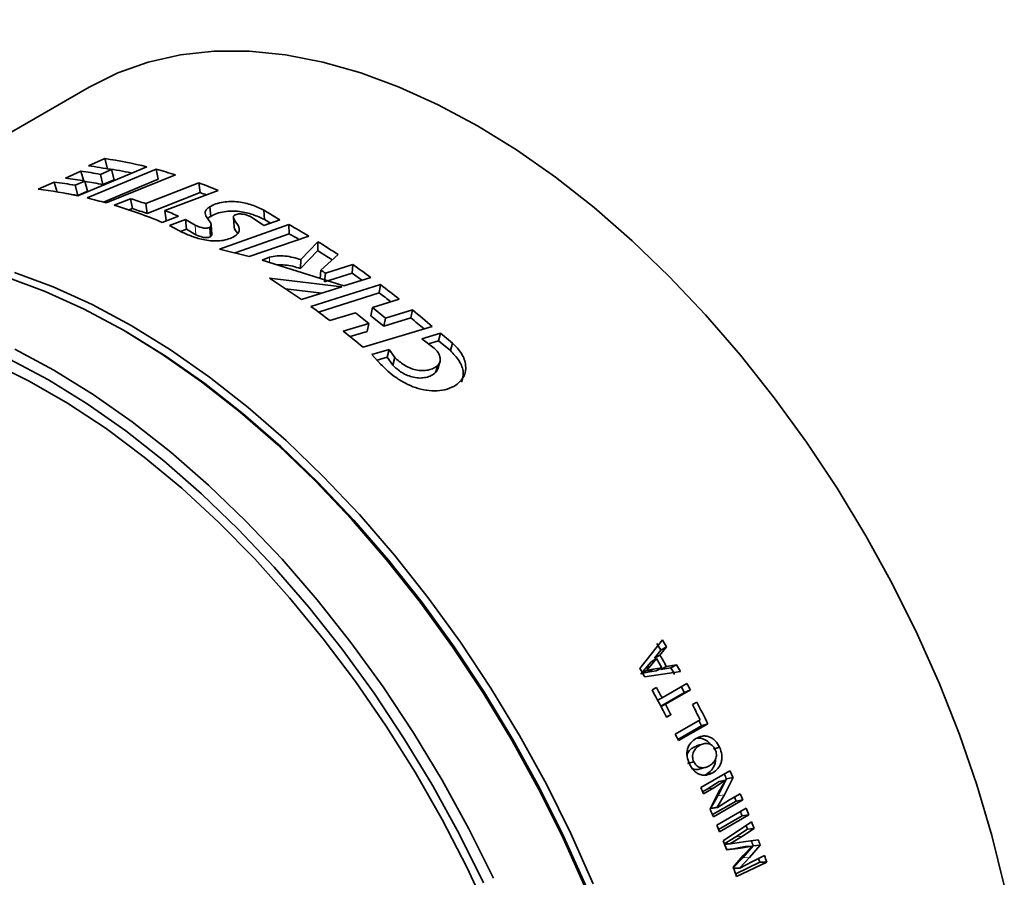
# Model space of a CAD drawing. Header units: millimetres. Extents: x 0 to 1118, y 0 to 864.
# Tile 73 of 256: x 313 to 335, y 272 to 291. Entities that reach past the tile are written whole.
import ezdxf

# ---------------------------------------------------------------- set-up
doc = ezdxf.new("R2010")
doc.units = ezdxf.units.MM

msp = doc.modelspace()

# ---------------------------------------------------------------- linework, layer by layer
at = {"color": 7, "linetype": 'Continuous', "lineweight": 35}
for p, q in [((314.2949, 289.9236), (306.5521, 285.4538)), ((315.5875, 288.1436), (314.0435, 287.4941)), ((314.2778, 288.1672), (314.6446, 288.3289)), ((314.6446, 288.3289), (314.7067, 288.102)), ((313.764, 287.8937), (314.1101, 288.0466)), ((314.1101, 288.0466), (314.1727, 287.8196)), ((314.2516, 287.4473), (315.7966, 288.0895)), ((314.5474, 287.9746), (314.7967, 288.0813)), ((314.5474, 287.9746), (314.6037, 287.7486)), ((316.2271, 287.9639), (314.679, 287.3356)), ((314.7967, 288.0813), (314.8523, 287.8554)), ((315.7966, 288.0895), (315.8421, 287.866)), ((313.1552, 287.6419), (313.5145, 287.802)), ((313.5145, 287.802), (313.5792, 287.5747)), ((313.9834, 287.7314), (314.1998, 287.8252)), ((313.9834, 287.7314), (314.0412, 287.5051)), ((314.1998, 287.8252), (314.2571, 287.599)), ((314.6037, 287.7486), (314.8523, 287.8554)), ((314.613, 287.3528), (315.8421, 287.866)), ((315.5597, 287.3205), (316.7464, 287.7874)), ((316.7782, 287.5682), (316.7464, 287.7874)), ((314.0412, 287.5051), (314.2571, 287.599)), ((315.595, 287.1001), (316.7782, 287.5682)), ((317.184, 287.6179), (315.9887, 287.1642)), ((314.2511, 287.447), (314.2516, 287.4473)), ((314.8578, 287.2833), (315.2217, 287.4306)), ((315.2618, 287.2086), (315.2217, 287.4306)), ((315.595, 287.1001), (315.5597, 287.3205)), ((315.1716, 287.172), (315.2618, 287.2086)), ((316.296, 287.0413), (315.9311, 286.9023)), ((316.0177, 286.946), (315.9887, 287.1642)), ((316.9932, 287.2507), (317.0151, 287.0355)), ((318.2038, 287.1779), (318.563, 286.962)), ((318.2038, 287.1779), (318.2151, 286.9677)), ((316.0939, 286.8314), (316.4521, 286.967)), ((316.3814, 286.6772), (316.0939, 286.8314)), ((316.4521, 286.967), (316.6661, 286.8385)), ((316.4521, 286.967), (316.4744, 286.7516)), ((317.209, 286.3037), (318.7652, 286.8523)), ((318.2025, 286.8339), (317.9018, 287.0297)), ((318.563, 286.962), (318.2025, 286.8339)), ((318.2151, 286.9677), (318.3501, 286.8864)), ((318.7652, 286.8523), (318.768, 286.6465)), ((316.3388, 286.7), (316.4744, 286.7516)), ((316.4744, 286.7516), (316.6848, 286.6247)), ((316.9917, 286.7939), (317.0072, 286.5816)), ((317.5584, 286.217), (318.768, 286.6465)), ((319.2087, 286.5951), (317.8787, 286.1379)), ((319.0312, 286.0697), (319.4147, 286.4694)), ((319.4147, 286.4694), (319.4082, 286.2692)), ((317.2085, 286.3034), (317.209, 286.3037)), ((317.8787, 286.1379), (317.2085, 286.3034)), ((319.0225, 285.8709), (319.4082, 286.2692)), ((319.8648, 286.1808), (319.4761, 285.8362)), ((318.1663, 286.0581), (318.3284, 286.1219)), ((319.9922, 285.4788), (318.1663, 286.0581)), ((319.0312, 286.0697), (319.0225, 285.8709)), ((319.5799, 285.766), (320.1962, 285.956)), ((320.1962, 285.956), (320.1784, 285.7631)), ((319.4761, 285.8362), (319.4617, 285.641)), ((319.5799, 285.766), (319.564, 285.5718)), ((319.564, 285.5718), (320.1784, 285.7631)), ((318.3269, 285.652), (319.9465, 285.4624)), ((319.2565, 285.0208), (320.8129, 285.5097)), ((320.5958, 285.6709), (319.9922, 285.4788)), ((320.8129, 285.5097), (320.7862, 285.3233)), ((318.6861, 285.4118), (319.5016, 285.32)), ((319.9465, 285.4624), (319.0429, 285.1731)), ((319.4287, 284.8928), (320.7862, 285.3233)), ((321.2335, 285.1841), (320.6312, 284.9962)), ((320.2506, 284.8785), (319.6812, 284.705)), ((320.6312, 284.9962), (320.6001, 284.8131)), ((320.6312, 284.9962), (320.9271, 284.7602)), ((320.9271, 284.7602), (321.5323, 284.9422)), ((321.5323, 284.9422), (321.4952, 284.764)), ((319.9817, 284.4708), (320.5505, 284.6413)), ((320.5505, 284.6413), (320.5163, 284.4608)), ((320.6001, 284.8131), (320.8918, 284.5806)), ((320.8918, 284.5806), (321.4952, 284.764)), ((320.9271, 284.7602), (320.8918, 284.5806)), ((315.1525, 284.4394), (315.0641, 284.4904)), ((320.1353, 284.3454), (320.5163, 284.4608)), ((321.9706, 284.5711), (320.4222, 284.1113)), ((321.7358, 284.2965), (322.1565, 284.4201)), ((322.1565, 284.4201), (322.1106, 284.2495)), ((322.1565, 284.4201), (322.4256, 284.1996)), ((322.015, 284.0902), (321.7358, 284.2965)), ((321.8887, 284.1835), (322.1106, 284.2495)), ((322.1106, 284.2495), (322.376, 284.0322)), ((322.4256, 284.1996), (322.376, 284.0322)), ((320.6213, 283.9473), (321.0049, 284.0571)), ((321.0049, 284.0571), (320.9621, 283.8838)), ((321.0049, 284.0571), (321.1329, 283.8816)), ((320.8138, 283.7315), (320.6213, 283.9473)), ((320.7363, 283.8184), (320.9621, 283.8838)), ((320.9621, 283.8838), (321.0875, 283.7105)), ((321.1329, 283.8816), (321.0875, 283.7105)), ((322.0968, 283.7057), (322.0443, 283.541)), ((327.121, 277.5612), (326.6172, 276.9237)), ((327.0655, 277.2237), (327.2123, 277.405)), ((327.2123, 277.405), (327.0878, 277.3319)), ((326.8631, 276.9899), (326.9911, 277.1475)), ((326.9911, 277.1475), (326.8659, 277.0758)), ((326.9404, 277.1516), (327.0878, 277.3319)), ((327.0655, 277.2237), (326.9404, 277.1516)), ((326.6357, 276.8072), (326.7373, 276.9191)), ((326.7373, 276.9191), (326.8659, 277.0758)), ((326.7618, 276.8774), (326.8631, 276.9899)), ((326.9129, 276.9108), (326.7631, 276.8751)), ((326.9129, 276.9108), (326.7864, 276.8412)), ((327.1087, 276.9415), (326.9129, 276.9108)), ((327.1087, 276.9415), (326.9817, 276.8728)), ((327.2109, 276.9688), (327.0837, 276.9004)), ((327.3108, 276.9411), (327.0837, 276.9004)), ((327.4385, 277.0085), (327.2109, 276.9688)), ((327.4385, 277.0085), (327.3108, 276.9411)), ((326.7618, 276.8774), (326.6357, 276.8072)), ((326.7631, 276.8751), (326.637, 276.8049)), ((326.7864, 276.8412), (326.637, 276.8049)), ((326.7239, 276.7368), (327.5232, 276.8564)), ((326.7631, 276.8751), (326.7618, 276.8774)), ((326.9817, 276.8728), (326.7864, 276.8412)), ((326.9856, 276.4995), (326.8879, 276.4431)), ((327.6701, 276.5875), (327.113, 276.2659)), ((327.0107, 276.218), (327.113, 276.2659)), ((327.0856, 276.0784), (327.6152, 276.3842)), ((327.1902, 276.1218), (327.7473, 276.4434)), ((327.6152, 276.3842), (327.7473, 276.4434)), ((327.0871, 276.0756), (327.1902, 276.1218)), ((327.8903, 276.1716), (327.7926, 276.1152)), ((327.2085, 275.8455), (327.3129, 275.8891)), ((327.2152, 275.8327), (327.3129, 275.8891)), ((327.9653, 275.7776), (327.4082, 275.456)), ((327.4691, 275.3344), (327.9982, 275.6398)), ((327.4811, 275.3102), (328.1359, 275.6882)), ((327.9982, 275.6398), (328.1359, 275.6882)), ((327.9512, 275.2028), (327.8114, 275.1586)), ((327.8114, 275.1586), (327.8836, 275.1886)), ((328.2602, 275.1203), (328.4017, 275.1611)), ((327.8226, 274.8376), (327.6812, 274.7967)), ((328.6326, 274.637), (327.9786, 274.2595)), ((328.0606, 274.5393), (328.1031, 274.5546)), ((328.1031, 274.5546), (328.2471, 274.5898)), ((328.5087, 274.1004), (328.7004, 274.4845)), ((328.5546, 274.4534), (328.7004, 274.4845)), ((328.1218, 274.2236), (328.3901, 274.3949)), ((328.2676, 274.2549), (328.5358, 274.4264)), ((328.3615, 274.0724), (328.5546, 274.4534)), ((328.5369, 274.4239), (328.3786, 274.1541)), ((328.3901, 274.3949), (328.5358, 274.4264)), ((328.0207, 274.1652), (328.1218, 274.2236)), ((328.0393, 274.1231), (328.2676, 274.2549)), ((328.3786, 274.1541), (328.1896, 273.775)), ((328.199, 273.7939), (328.3615, 274.0724)), ((328.3472, 273.8196), (328.5087, 274.1004)), ((328.8587, 274.1194), (328.6245, 273.9843)), ((328.7675, 273.9586), (328.7308, 274.0456)), ((328.9165, 273.9825), (328.8587, 274.1194)), ((328.199, 273.7939), (328.3472, 273.8196)), ((328.2407, 273.6545), (328.7675, 273.9586)), ((328.2617, 273.6045), (328.9165, 273.9825)), ((328.3496, 273.8166), (328.3472, 273.8196)), ((328.6245, 273.9843), (328.3496, 273.8166)), ((328.7675, 273.9586), (328.9165, 273.9825)), ((328.2014, 273.7908), (328.199, 273.7939)), ((328.2014, 273.7908), (328.3496, 273.8166)), ((328.9938, 273.7963), (328.3389, 273.4183)), ((328.3772, 273.3248), (328.9034, 273.6285)), ((328.3996, 273.2696), (329.0544, 273.6476)), ((328.9034, 273.6285), (329.0544, 273.6476)), ((329.1157, 273.4947), (328.4811, 273.0684)), ((328.4923, 272.9924), (328.7622, 273.1604)), ((328.6452, 273.0067), (328.915, 273.1749)), ((328.7622, 273.1604), (329.0222, 273.33)), ((328.915, 273.1749), (329.1749, 273.3446)), ((329.0222, 273.33), (329.1749, 273.3446)), ((328.4923, 272.9924), (328.6452, 273.0067)), ((328.4937, 272.9888), (328.6466, 273.0031)), ((328.6466, 273.0031), (328.6452, 273.0067)), ((328.9351, 273.0469), (328.6466, 273.0031)), ((328.7132, 272.8921), (328.9719, 272.9408)), ((328.8671, 272.9037), (329.1263, 272.9512)), ((328.9172, 272.6871), (329.1547, 272.9591)), ((329.1277, 272.9474), (328.9304, 272.739)), ((329.2646, 273.0874), (328.9351, 273.0469)), ((328.9719, 272.9408), (329.1263, 272.9512)), ((329.0726, 272.6948), (329.3094, 272.9684)), ((329.1263, 272.9512), (329.1277, 272.9474)), ((329.1547, 272.9591), (329.3094, 272.9684)), ((328.5574, 272.8733), (328.7132, 272.8921)), ((328.5593, 272.8683), (328.8671, 272.9037)), ((328.9304, 272.739), (328.7075, 272.4764)), ((328.7132, 272.8921), (328.8671, 272.9037)), ((329.4038, 272.7387), (329.1347, 272.6061)), ((328.6947, 272.4568), (328.9172, 272.6871)), ((328.7598, 272.3331), (329.2991, 272.5907)), ((328.7816, 272.2734), (329.4558, 272.5946)), ((328.8505, 272.4633), (329.0726, 272.6948)), ((329.1347, 272.6061), (328.8514, 272.4608)), ((329.2991, 272.5907), (329.4558, 272.5946)), ((328.6947, 272.4568), (328.8505, 272.4633)), ((328.6956, 272.4543), (328.8514, 272.4608)), ((328.8514, 272.4608), (328.8505, 272.4633))]:
    msp.add_line(p, q, dxfattribs=at)
at = {"color": 7, "linetype": 'Continuous', "lineweight": 18}
for p, q in [((316.6661, 286.8385), (316.6848, 286.6247)), ((318.3284, 286.1219), (318.3266, 286.0072)), ((326.8631, 276.9899), (326.7373, 276.9191)), ((328.1218, 274.2236), (328.2676, 274.2549)), ((328.3615, 274.0724), (328.5087, 274.1004)), ((328.7622, 273.1604), (328.915, 273.1749)), ((328.9172, 272.6871), (329.0726, 272.6948))]:
    msp.add_line(p, q, dxfattribs=at)
at = {"color": 7, "linetype": 'Continuous', "lineweight": 35, "flags": 128}
for points in [[(314.2949, 289.9236), (314.9361, 290.2428), (315.619, 290.484), (316.3394, 290.6458), (317.0936, 290.7271), (317.8779, 290.7277), (318.6882, 290.6475), (319.5203, 290.4869), (320.3701, 290.2468), (321.2332, 289.9284), (322.1052, 289.5333), (322.9817, 289.0634), (323.8582, 288.5213), (324.7302, 287.9097), (325.5933, 287.2316), (326.443, 286.4905), (327.2752, 285.6903), (328.0855, 284.835), (328.8697, 283.9289), (329.624, 282.9767), (330.3444, 281.9832), (331.0273, 280.9535), (331.6692, 279.8929), (332.2668, 278.8066), (332.8171, 277.7004), (333.3173, 276.5797), (333.7648, 275.4504), (334.1574, 274.3181), (334.493, 273.1887), (334.77, 272.0678)], [(317.0384, 286.6367), (317.0304, 286.7428), (317.0225, 286.8488)], [(317.524, 287.0107), (317.5311, 286.9047), (317.5383, 286.7987)], [(312.6273, 285.777), (313.4904, 285.4586), (314.3624, 285.0634), (315.2389, 284.5936), (316.1153, 284.0515), (316.9873, 283.4398), (317.8504, 282.7617), (318.7002, 282.0207), (319.5324, 281.2205), (320.3427, 280.3652), (321.1269, 279.4591), (321.8812, 278.5069), (322.6016, 277.5134), (323.2845, 276.4837), (323.9264, 275.423), (324.524, 274.3368), (325.0743, 273.2305), (325.5745, 272.1099)], [(312.4505, 285.6749), (313.3136, 285.3565), (314.1856, 284.9614), (315.0621, 284.4915), (315.9386, 283.9494), (316.8106, 283.3378), (317.6737, 282.6597), (318.5235, 281.9187), (319.3556, 281.1184), (320.1659, 280.2631), (320.9501, 279.357), (321.7044, 278.4048), (322.4248, 277.4113), (323.1077, 276.3816), (323.7496, 275.321), (324.3472, 274.2347), (324.8975, 273.1285), (325.3977, 272.0078)], [(315.1525, 284.4394), (316.0206, 283.9023), (316.8864, 283.295), (317.7433, 282.6218), (318.5869, 281.8861), (319.4131, 281.0917), (320.2175, 280.2425), (320.9962, 279.3429), (321.745, 278.3976), (322.4602, 277.4112), (323.1382, 276.3889), (323.7755, 275.3359), (324.3688, 274.2575), (324.9152, 273.1592), (325.4117, 272.0466), (325.8561, 270.9254), (326.2458, 269.8012), (326.579, 268.6799), (326.854, 267.5672), (327.0693, 266.4686), (327.2239, 265.3899), (327.317, 264.3364), (327.3481, 263.3137)], [(312.6312, 284.0641), (313.5077, 283.5942), (314.3842, 283.0521), (315.2562, 282.4404), (316.1193, 281.7624), (316.9691, 281.0213), (317.8012, 280.2211), (318.6115, 279.3658), (319.3958, 278.4597), (320.15, 277.5075), (320.8704, 276.514), (321.5533, 275.4843), (322.1952, 274.4236), (322.7928, 273.3374), (323.3431, 272.2311)], [(312.0926, 283.7778), (312.9519, 283.3535), (313.8135, 282.8561), (314.6728, 282.2882), (315.5254, 281.6528), (316.3669, 280.9532), (317.1928, 280.193), (317.9988, 279.3762), (318.7807, 278.507), (319.5345, 277.59), (320.2563, 276.63), (320.9422, 275.632), (321.5886, 274.6011), (322.1923, 273.5427), (322.7501, 272.4624), (323.2591, 271.3658)], [(312.5152, 283.8428), (313.3827, 283.3777), (314.2503, 282.8411), (315.1134, 282.2357), (315.9677, 281.5645), (316.8089, 280.831), (317.6325, 280.0389), (318.4346, 279.1923), (319.2109, 278.2954), (319.9574, 277.3529), (320.6705, 276.3695), (321.3465, 275.3503), (321.9818, 274.3004), (322.5734, 273.2253), (323.1181, 272.1302)], [(322.0926, 283.6201), (322.1184, 283.7022), (322.1443, 283.7843)], [(328.0219, 275.2343), (327.9524, 275.2124), (327.8829, 275.1906)], [(327.9427, 274.6736), (328.0146, 274.6926), (328.0864, 274.7115)], [(328.5358, 274.4264), (328.5359, 274.4261), (328.5361, 274.4258), (328.5362, 274.4255), (328.5364, 274.4251), (328.5365, 274.4248), (328.5366, 274.4245), (328.5368, 274.4242), (328.5369, 274.4239)]]:
    msp.add_lwpolyline(points, dxfattribs=at)
at = {"color": 7, "linetype": 'Continuous', "lineweight": 35}
for centre, radius, start, end in [((313.0259, 278.9931), 9.2591, 78.97471, 82.22964), ((313.2575, 278.7809), 9.6483, 76.02489, 81.73395), ((312.8263, 278.8872), 9.249, 79.27557, 82.02133), ((313.383, 278.9448), 9.2523, 78.44371, 81.7749), ((312.9302, 277.4663), 11.0031, 72.56421, 74.89954), ((312.3968, 278.789), 9.0821, 79.93915, 82.93049), ((312.5601, 278.8138), 9.1593, 79.68698, 82.447), ((312.905, 278.7787), 9.1293, 79.27659, 81.83059), ((312.4142, 275.9506), 12.6046, 67.76426, 69.89757), ((312.0793, 278.4336), 9.271, 77.76798, 83.33546), ((312.4566, 278.5636), 9.0809, 79.95044, 81.67238), ((312.5963, 276.1359), 12.1731, 69.22537, 69.9072), ((311.8112, 277.2037), 10.5299, 74.19597, 76.60196), ((311.3726, 275.7627), 12.0363, 67.7448, 73.16841), ((311.8183, 276.4017), 11.5421, 71.08565, 72.85062), ((311.9074, 276.3384), 11.376, 71.08565, 72.85062), ((311.3766, 275.1867), 12.8348, 67.46262, 68.94017), ((310.7452, 272.5097), 16.4326, 58.9997, 60.78705), ((310.9588, 272.6779), 16.0034, 59.88736, 60.79242), ((310.0564, 271.3814), 17.7546, 56.46521, 58.19079), ((310.2485, 271.4995), 17.3794, 56.93272, 58.19418), ((309.183, 270.0918), 19.3122, 53.77456, 55.2309), ((309.148, 270.461), 18.522, 55.72145, 56.10903), ((309.4192, 270.263), 18.8684, 54.42296, 55.23419), ((308.4871, 270.1644), 18.3491, 54.88077, 57.57072), ((308.4087, 269.0501), 20.6102, 51.51927, 52.99795), ((308.6552, 269.2244), 20.1578, 52.08098, 53.00101), ((307.5506, 268.8412), 19.9702, 52.59604, 54.11451), ((307.4035, 268.3202), 20.9576, 51.14779, 52.19319), ((307.4676, 267.8879), 22.1058, 48.99897, 50.48776), ((307.7171, 268.0556), 21.6566, 49.47976, 50.49022), ((306.6205, 267.6478), 21.4833, 50.02632, 51.5426), ((301.4406, 262.4406), 29.6569, 30.14025, 30.48488), ((301.1906, 262.2963), 30.0899, 30.14025, 30.48488), ((300.913, 262.1361), 30.0901, 29.47457, 29.9262), ((301.0019, 262.1874), 30.0899, 29.42236, 29.98103), ((300.5355, 261.9181), 30.0902, 29.50329, 29.91315), ((301.457, 262.4498), 29.6381, 28.93922, 29.27091), ((301.2073, 262.3057), 30.0707, 28.93922, 29.27091), ((300.6776, 261.9992), 30.0395, 28.35492, 28.86244), ((301.5148, 262.4814), 29.5722, 28.04277, 28.35489), ((301.2659, 262.3377), 30.0039, 28.04277, 28.35489), ((300.6128, 261.9607), 30.002, 27.54007, 28.86283), ((300.7484, 262.0371), 29.9592, 27.53964, 28.04283), ((301.2943, 262.3472), 29.8616, 26.72792, 27.45545), ((301.4152, 262.4155), 29.8356, 26.41447, 27.45571), ((301.7175, 262.586), 29.3441, 26.41401, 26.6796), ((300.8163, 262.0656), 29.773, 26.414, 26.72773), ((302.3021, 262.8604), 28.6982, 23.82617, 24.06706), ((302.0526, 262.7169), 29.1305, 23.82621, 24.15452), ((301.3937, 262.3371), 29.1359, 23.86094, 24.1545), ((301.7239, 262.4803), 28.775, 22.7426, 23.11123), ((302.8842, 263.1075), 28.0659, 22.01621, 22.22266), ((302.6365, 262.9653), 28.4959, 22.01627, 22.33931), ((301.9817, 262.5873), 28.4959, 22.01627, 22.33931), ((303.1342, 263.2074), 27.7967, 21.35617, 21.53462), ((302.8811, 263.0634), 28.2324, 21.35626, 21.68362), ((302.2896, 262.7104), 28.1653, 21.14029, 21.57742), ((303.4329, 263.3209), 27.4682, 20.5414, 20.80278), ((303.2122, 263.1896), 27.8692, 20.5414, 20.80278), ((303.5656, 263.3217), 27.5007, 19.70554, 20.02477), ((303.8107, 263.4618), 27.0739, 19.70545, 19.88953), ((302.8284, 262.914), 27.5892, 19.83073, 20.27947)]:
    msp.add_arc(centre, radius, start, end, dxfattribs=at)
at = {"color": 7, "linetype": 'Continuous', "lineweight": 18}
msp.add_open_spline([(318.8809, 264.7101), (317.0766, 265.9715), (315.3265, 267.2573), (312.776, 269.2195), (311.9381, 269.8793), (310.2859, 271.2079), (309.4714, 271.8769), (307.0591, 273.8964), (305.4922, 275.2595), (302.4061, 278.0033), (300.8867, 279.384), (297.8399, 282.1424), (296.3124, 283.5201), (293.181, 286.2463), (291.5765, 287.5952), (289.0655, 289.575), (288.2113, 290.2274), (286.4646, 291.5141), (285.572, 292.1484), (283.7426, 293.3966), (282.8054, 294.0107), (280.8893, 295.2149), (279.9103, 295.805), (277.9086, 296.9606), (276.8858, 297.5261), (274.7985, 298.633), (273.7354, 299.1737), (271.5719, 300.2305), (270.4721, 300.7463), (268.243, 301.7548), (267.1134, 302.2477), (264.8279, 303.2136), (263.6718, 303.6869), (261.3417, 304.6174), (260.1675, 305.0747), (256.6258, 306.4305), (254.2394, 307.3126), (249.4614, 309.0716), (247.0696, 309.9486), (242.3168, 311.7302), (239.9556, 312.6346), (235.291, 314.4916), (232.9866, 315.4444), (228.4549, 317.4074), (226.2265, 318.4182), (224.0414, 319.4598)], degree=3, knots=[0, 0, 0, 0, 0.0625, 0.0625, 0.09375, 0.09375, 0.125, 0.125, 0.1875, 0.1875, 0.25, 0.25, 0.3125, 0.3125, 0.375, 0.375, 0.40625, 0.40625, 0.4375, 0.4375, 0.46875, 0.46875, 0.5, 0.5, 0.53125, 0.53125, 0.5625, 0.5625, 0.59375, 0.59375, 0.625, 0.625, 0.65625, 0.65625, 0.6875, 0.6875, 0.75, 0.75, 0.8125, 0.8125, 0.875, 0.875, 0.9375, 0.9375, 1, 1, 1, 1], dxfattribs=at)
at = {"color": 7, "linetype": 'Continuous', "lineweight": 35}
for points, knots in [([(224.2844, 319.4888), (226.4683, 318.448), (228.6956, 317.4385), (233.2252, 315.4776), (235.5286, 314.5257), (240.1911, 312.6709), (242.5511, 311.7674), (247.3014, 309.9877), (249.6917, 309.1114), (254.4666, 307.3534), (256.8514, 306.4717), (260.3905, 305.1161), (261.5638, 304.6587), (263.8923, 303.7282), (265.0475, 303.2549), (267.3314, 302.2889), (268.4603, 301.7959), (270.688, 300.7873), (271.7872, 300.2713), (273.9497, 299.2144), (275.0124, 298.6737), (277.0993, 297.5666), (278.122, 297.0011), (280.1238, 295.8454), (281.1031, 295.2552), (283.0199, 294.051), (283.9577, 293.4368), (285.7884, 292.1886), (286.6819, 291.5542), (288.4306, 290.2673), (289.2859, 289.6147), (291.8007, 287.6344), (293.408, 286.2849), (296.5453, 283.5571), (298.0756, 282.1783), (301.1278, 279.4176), (302.6497, 278.0355), (305.7404, 275.2888), (307.3094, 273.9241), (309.7245, 271.9024), (310.5398, 271.2327), (312.1936, 269.9027), (313.0323, 269.2422), (315.5854, 267.2779), (317.3372, 265.9905), (319.1433, 264.728)], [0, 0, 0, 0, 0.0625, 0.0625, 0.125, 0.125, 0.1875, 0.1875, 0.25, 0.25, 0.3125, 0.3125, 0.34375, 0.34375, 0.375, 0.375, 0.40625, 0.40625, 0.4375, 0.4375, 0.46875, 0.46875, 0.5, 0.5, 0.53125, 0.53125, 0.5625, 0.5625, 0.59375, 0.59375, 0.625, 0.625, 0.6875, 0.6875, 0.75, 0.75, 0.8125, 0.8125, 0.875, 0.875, 0.90625, 0.90625, 0.9375, 0.9375, 1, 1, 1, 1]), ([(319.4858, 264.523), (318.1399, 265.4903), (315.4477, 267.4254), (311.6391, 270.4297), (308.232, 273.2792), (305.1895, 275.9569), (302.4468, 278.4381), (299.7278, 280.9292), (296.9906, 283.4162), (294.1891, 285.8835), (291.278, 288.3117), (288.2197, 290.6822), (284.9833, 292.9761), (281.5523, 295.1769), (278.5327, 296.9248), (275.7398, 298.4195), (273.2186, 299.6871), (270.324, 301.0433), (267.3595, 302.3439), (263.9599, 303.7523), (260.1069, 305.2565), (256.9383, 306.4442), (255.1884, 307.0846), (254.8795, 307.1976)], [0, 0, 0, 0, 0.06497572, 0.12997409, 0.19496032, 0.24634471, 0.2977306, 0.34915216, 0.40063284, 0.45211089, 0.5036902, 0.55526411, 0.60684402, 0.65851107, 0.71017689, 0.73596841, 0.77354501, 0.8111227, 0.84853902, 0.88595689, 0.93745625, 0.98895948, 1, 1, 1, 1]), ([(316.9932, 287.2507), (317.0374, 287.2733), (317.1256, 287.3183), (317.2918, 287.3588), (317.4673, 287.3725), (317.693, 287.3572), (317.9496, 287.2947), (318.119, 287.2169), (318.2038, 287.1779)], [0, 0, 0, 0, 0.1250973, 0.2501961, 0.3698144, 0.5003975, 0.7500006, 1, 1, 1, 1]), ([(316.9917, 286.7939), (316.998, 286.7982), (317.0108, 286.8067), (317.0236, 286.8273), (317.0223, 286.9054), (316.9183, 287.0004), (316.8783, 287.1177), (316.917, 287.1994), (316.9678, 287.2336), (316.9932, 287.2507)], [0, 0, 0, 0, 0.0312761, 0.0625582, 0.1250262, 0.5008379, 0.7502677, 0.8751154, 1, 1, 1, 1]), ([(316.9457, 286.981), (316.9459, 286.9816), (316.9568, 287.0019), (316.9863, 287.0189), (317.0151, 287.0355)], [0, 0, 0, 0, 0.0260739, 1, 1, 1, 1]), ([(317.0151, 287.0355), (317.0591, 287.0581), (317.1472, 287.1031), (317.3124, 287.144), (317.4866, 287.1583), (317.7103, 287.144), (317.9642, 287.0828), (318.1314, 287.0061), (318.2151, 286.9677)], [0, 0, 0, 0, 0.1262543, 0.2522043, 0.3721471, 0.5025907, 0.7512331, 1, 1, 1, 1]), ([(317.5496, 287.0625), (317.5435, 287.0582), (317.5311, 287.0496), (317.5211, 287.0289), (317.5315, 286.9519), (317.6157, 286.8709), (317.6537, 286.7687), (317.6549, 286.705), (317.6215, 286.6412), (317.5711, 286.6072), (317.5458, 286.5902)], [0, 0, 0, 0, 0.0311897, 0.062414, 0.1248232, 0.5003443, 0.6255205, 0.75049, 0.8752087, 1, 1, 1, 1]), ([(317.9018, 287.0297), (317.8508, 287.0521), (317.7864, 287.0804), (317.689, 287.0914), (317.6384, 287.0903), (317.5888, 287.0816), (317.5627, 287.0689), (317.5496, 287.0625)], [0, 0, 0, 0, 0.49925072, 0.63132933, 0.7499731, 0.87499657, 1, 1, 1, 1]), ([(316.6661, 286.8385), (316.7127, 286.8182), (316.7722, 286.7924), (316.8585, 286.7745), (316.898, 286.7713), (316.9288, 286.7731), (316.9523, 286.7774), (316.9738, 286.7844), (316.9857, 286.7907), (316.9917, 286.7939)], [0, 0, 0, 0, 0.4998757, 0.6365641, 0.7499259, 0.8138345, 0.8749479, 0.9374509, 1, 1, 1, 1]), ([(317.5458, 286.5902), (317.5035, 286.5685), (317.4188, 286.5252), (317.2592, 286.4888), (317.0889, 286.4813), (316.8708, 286.505), (316.6255, 286.5728), (316.4628, 286.6424), (316.3814, 286.6772)], [0, 0, 0, 0, 0.1250928, 0.250185, 0.3694825, 0.5003707, 0.7499799, 1, 1, 1, 1]), ([(316.6848, 286.6247), (316.7308, 286.6047), (316.7895, 286.5793), (316.8748, 286.5618), (316.9139, 286.5588), (316.9445, 286.5607), (316.9679, 286.5651), (316.9893, 286.5721), (317.0012, 286.5784), (317.0072, 286.5816)], [0, 0, 0, 0, 0.4981342, 0.6345617, 0.7479618, 0.812152, 0.8736707, 0.9367755, 1, 1, 1, 1]), ([(317.0072, 286.5816), (317.0135, 286.5859), (317.0262, 286.5944), (317.0387, 286.6136), (317.038, 286.6277), (317.0375, 286.6367)], [0, 0, 0, 0, 0.2674352, 0.5343228, 1, 1, 1, 1]), ([(317.5397, 286.7988), (317.5397, 286.7965), (317.5401, 286.7451), (317.5809, 286.6979), (317.6198, 286.6529)], [0, 0, 0, 0, 0.0452831, 1, 1, 1, 1]), ([(318.3284, 286.1219), (318.3854, 286.1345), (318.499, 286.1597), (318.749, 286.1516), (318.9179, 286.1026), (319.0312, 286.0697)], [0, 0, 0, 0, 0.2492971, 0.4966118, 1, 1, 1, 1]), ([(318.5051, 285.9506), (318.5631, 285.9516), (318.7434, 285.9546), (318.9097, 285.9047), (319.0225, 285.8709)], [0, 0, 0, 0, 0.3216759, 1, 1, 1, 1]), ([(322.4256, 284.1996), (322.4991, 284.1239), (322.646, 283.9726), (322.7409, 283.7031), (322.703, 283.4392), (322.5682, 283.3177), (322.5009, 283.257)], [0, 0, 0, 0, 0.2503978, 0.5003628, 0.7504243, 1, 1, 1, 1]), ([(322.0968, 283.7057), (322.1085, 283.7188), (322.1318, 283.745), (322.1542, 283.8088), (322.1512, 283.8959), (322.1033, 284.0003), (322.0445, 284.0602), (322.015, 284.0902)], [0, 0, 0, 0, 0.12513327, 0.2503577, 0.49992385, 0.74981098, 1, 1, 1, 1]), ([(322.376, 284.0322), (322.4477, 283.9579), (322.591, 283.8091), (322.6897, 283.5495), (322.6447, 283.3978), (322.6238, 283.3273)], [0, 0, 0, 0, 0.3483422, 0.6970782, 1, 1, 1, 1]), ([(322.5009, 283.257), (322.4385, 283.2262), (322.3135, 283.1645), (322.0849, 283.1275), (321.8416, 283.1378), (321.5967, 283.1985), (321.3669, 283.2991), (321.0878, 283.4696), (320.9234, 283.6268), (320.8138, 283.7315)], [0, 0, 0, 0, 0.1250251, 0.2501307, 0.3751161, 0.5001339, 0.6251854, 0.7502691, 1, 1, 1, 1]), ([(321.1329, 283.8816), (321.1976, 283.8213), (321.2948, 283.7309), (321.4654, 283.6423), (321.6047, 283.5973), (321.7486, 283.5807), (321.8846, 283.5949), (322.0062, 283.6357), (322.0666, 283.6824), (322.0968, 283.7057)], [0, 0, 0, 0, 0.2497357, 0.3748679, 0.4999023, 0.6248874, 0.7498904, 0.8749343, 1, 1, 1, 1]), ([(321.0875, 283.7105), (321.1514, 283.6511), (321.2472, 283.5618), (321.416, 283.4749), (321.5542, 283.431), (321.6971, 283.4154), (321.8324, 283.4302), (321.9536, 283.4712), (322.0141, 283.5178), (322.0443, 283.541)], [0, 0, 0, 0, 0.2480524, 0.3725285, 0.4972501, 0.6224028, 0.7480292, 0.8739769, 1, 1, 1, 1]), ([(322.0443, 283.541), (322.0564, 283.554), (322.0783, 283.5777), (322.0875, 283.6071), (322.0916, 283.6204)], [0, 0, 0, 0, 0.5463881, 1, 1, 1, 1]), ([(328.4017, 275.1611), (328.3712, 275.2141), (328.3255, 275.2937), (328.2354, 275.3653), (328.1622, 275.401), (328.0853, 275.4167), (327.9839, 275.4111), (327.9152, 275.379), (327.8697, 275.3578)], [0, 0, 0, 0, 0.2492914, 0.3744078, 0.4995625, 0.6218485, 0.7499204, 1, 1, 1, 1]), ([(328.1831, 275.2324), (328.1759, 275.2439), (328.1527, 275.2807), (328.0947, 275.3204), (328.023, 275.3559), (327.9514, 275.371), (327.907, 275.3663), (327.8869, 275.3641)], [0, 0, 0, 0, 0.1065597, 0.3416233, 0.577504, 0.8086936, 1, 1, 1, 1]), ([(327.8697, 275.3578), (327.8298, 275.3295), (327.7503, 275.2732), (327.6878, 275.1527), (327.6679, 275.0424), (327.6717, 274.925), (327.7035, 274.8414), (327.7247, 274.7857)], [0, 0, 0, 0, 0.2501679, 0.4996486, 0.6249694, 0.7501607, 1, 1, 1, 1]), ([(327.6724, 275.0002), (327.674, 275.0051), (327.687, 275.0442), (327.7323, 275.1037), (327.785, 275.1403), (327.8114, 275.1586)], [0, 0, 0, 0, 0.0675827, 0.5330337, 1, 1, 1, 1]), ([(327.8226, 274.8376), (327.8155, 274.8559), (327.8012, 274.8924), (327.7932, 274.9509), (327.798, 275.0081), (327.8226, 275.076), (327.8711, 275.1483), (327.9245, 275.1846), (327.9512, 275.2028)], [0, 0, 0, 0, 0.125146, 0.250136, 0.3740951, 0.5001403, 0.7499046, 1, 1, 1, 1]), ([(327.9512, 275.2028), (327.9803, 275.217), (328.0382, 275.2456), (328.1215, 275.2509), (328.1872, 275.2341), (328.2337, 275.2063), (328.2659, 275.1723), (328.2878, 275.1403), (328.2969, 275.1228), (328.3015, 275.1141)], [0, 0, 0, 0, 0.2501698, 0.4997371, 0.6298115, 0.7497308, 0.8747133, 0.9373414, 1, 1, 1, 1]), ([(328.2471, 274.5898), (328.2871, 274.618), (328.3669, 274.6741), (328.4318, 274.7943), (328.4544, 274.9043), (328.4536, 275.0219), (328.4225, 275.1054), (328.4017, 275.1611)], [0, 0, 0, 0, 0.2502708, 0.4997569, 0.62567, 0.7503144, 1, 1, 1, 1]), ([(328.3015, 275.1141), (328.3087, 275.0959), (328.3231, 275.0594), (328.3312, 275.0006), (328.3259, 274.9432), (328.302, 274.8744), (328.2527, 274.8019), (328.1992, 274.7657), (328.1723, 274.7476)], [0, 0, 0, 0, 0.1251249, 0.2501431, 0.375099, 0.5002284, 0.7498339, 1, 1, 1, 1]), ([(327.7248, 274.7858), (327.7551, 274.7336), (327.8005, 274.6554), (327.8886, 274.5854), (327.9606, 274.5511), (328.0354, 274.5357), (328.1347, 274.5381), (328.2022, 274.5691), (328.2471, 274.5898)], [0, 0, 0, 0, 0.249273, 0.3736935, 0.4995677, 0.6247624, 0.7499967, 1, 1, 1, 1]), ([(328.1723, 274.7476), (328.1432, 274.7332), (328.085, 274.7045), (328.0019, 274.6994), (327.9363, 274.7164), (327.8903, 274.7448), (327.8512, 274.7858), (327.8321, 274.8204), (327.8226, 274.8377)], [0, 0, 0, 0, 0.25019859, 0.4998637, 0.62996114, 0.74983324, 0.874848, 1, 1, 1, 1]), ([(328.1031, 274.5546), (328.1433, 274.5826), (328.2233, 274.6385), (328.2866, 274.7578), (328.3098, 274.8487), (328.3086, 274.8875), (328.3083, 274.8974)], [0, 0, 0, 0, 0.375578, 0.7488807, 0.9363397, 1, 1, 1, 1]), ([(327.9427, 274.674), (327.9418, 274.6737), (327.9114, 274.6609), (327.8605, 274.6602), (327.8132, 274.6748), (327.7982, 274.6794)], [0, 0, 0, 0, 0.01920473, 0.68722132, 1, 1, 1, 1])]:
    msp.add_open_spline(points, degree=3, knots=knots, dxfattribs=at)

doc.saveas('drawing.dxf')
